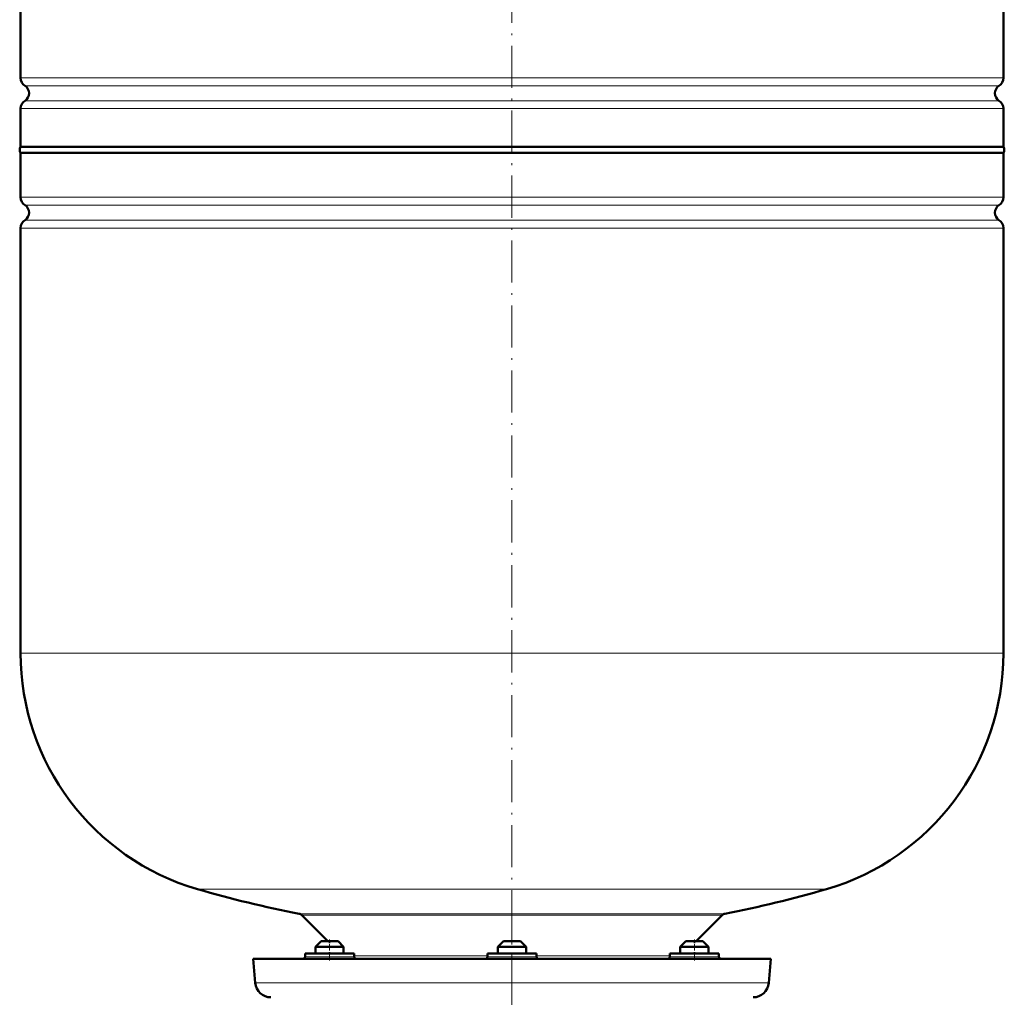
# Model space of a CAD drawing. Extents: x -1595 to 1972, y -1674 to 620.
# Tile 27 of 55: x -789 to -508, y -17 to 261. Entities that reach past the tile are written whole.
import ezdxf

# ---------------------------------------------------------------- set-up
doc = ezdxf.new("R2010")
doc.units = 0
doc.linetypes.add('DASHDOT', pattern=[18.5, 12, -3, 0.5, -3])

msp = doc.modelspace()

# ---------------------------------------------------------------- linework, layer by layer
at = {"color": 7, "linetype": 'DASHDOT', "lineweight": 18}
for p, q in [((-648.64, 475.66), (-648.64, -28.63)), ((-648.64, 10.22), (-648.64, -35.57))]:
    msp.add_line(p, q, dxfattribs=at)
at = {"color": 7, "lineweight": 50}
for p, q in [((-788.64, 244.48), (-788.64, 366.44)), ((-508.64, 244.48), (-508.64, 366.44)), ((-788.64, 224.8), (-788.64, 235.72)), ((-508.64, 224.8), (-508.64, 235.72)), ((-788.64, 224.8), (-648.64, 224.8)), ((-648.64, 224.8), (-508.64, 224.8)), ((-508.64, 223.1), (-788.64, 223.1)), ((-788.64, 210.48), (-788.64, 223.1)), ((-508.64, 223.1), (-508.64, 210.48)), ((-788.64, 80.6), (-788.64, 201.72)), ((-508.64, 201.72), (-508.64, 80.6)), ((-701.14, -1.4), (-708.53, 5.99)), ((-588.75, 5.99), (-596.14, -1.4)), ((-703, -1.4), (-704.6, -3)), ((-698.52, -1.4), (-703, -1.4)), ((-698.2, -1.4), (-698.52, -1.4)), ((-698.2, -1.4), (-696.6, -3)), ((-651.04, -1.4), (-652.64, -3)), ((-650.72, -1.4), (-651.04, -1.4)), ((-646.24, -1.4), (-650.72, -1.4)), ((-646.24, -1.4), (-644.64, -3)), ((-599.08, -1.4), (-600.68, -3)), ((-596.68, -1.4), (-599.08, -1.4)), ((-594.28, -1.4), (-596.68, -1.4)), ((-594.28, -1.4), (-592.68, -3)), ((-706.66, -4.9), (-707.6, -4.9)), ((-707.6, -5.9), (-707.6, -4.9)), ((-693.6, -4.9), (-706.66, -4.9)), ((-697.14, -3), (-704.6, -3)), ((-704.6, -4.9), (-704.6, -3)), ((-696.6, -3), (-697.14, -3)), ((-696.6, -4.9), (-696.6, -3)), ((-693.6, -5.9), (-693.6, -4.9)), ((-648.64, -4.9), (-655.64, -4.9)), ((-655.64, -5.9), (-655.64, -4.9)), ((-652.1, -3), (-652.64, -3)), ((-652.64, -4.9), (-652.64, -3)), ((-644.64, -3), (-652.1, -3)), ((-641.64, -4.9), (-648.64, -4.9)), ((-644.64, -4.9), (-644.64, -3)), ((-641.64, -5.9), (-641.64, -4.9)), ((-590.61, -4.9), (-603.68, -4.9)), ((-603.68, -5.9), (-603.68, -4.9)), ((-596.68, -3), (-600.68, -3)), ((-600.68, -4.9), (-600.68, -3)), ((-592.68, -3), (-596.68, -3)), ((-592.68, -4.9), (-592.68, -3)), ((-592.68, -4.9), (-592.68, -3)), ((-589.68, -4.9), (-590.61, -4.9)), ((-589.68, -4.9), (-589.68, -5.9)), ((-589.68, -5.9), (-589.68, -4.9)), ((-722.39, -6.4), (-648.64, -6.4)), ((-721.79, -13.29), (-722.39, -6.4)), ((-704.6, -6.4), (-702.6, -6.4)), ((-702.6, -6.4), (-698.6, -6.4)), ((-652.64, -6.4), (-645.17, -6.4)), ((-652.1, -6.4), (-646.64, -6.4)), ((-648.64, -6.4), (-574.88, -6.4)), ((-598.68, -6.4), (-600.68, -6.4)), ((-596.68, -6.4), (-592.68, -6.4)), ((-596.68, -6.4), (-594.68, -6.4)), ((-594.68, -6.4), (-592.68, -6.4)), ((-574.88, -6.4), (-575.49, -13.29))]:
    msp.add_line(p, q, dxfattribs=at)
at = {"color": 7, "lineweight": 18}
for p, q in [((-788.64, 244.48), (-648.64, 244.48)), ((-648.64, 244.48), (-508.64, 244.48)), ((-648.64, 242.2), (-787.39, 242.2)), ((-509.88, 242.2), (-648.64, 242.2)), ((-648.64, 235.72), (-788.64, 235.72)), ((-787.39, 237.99), (-648.64, 237.99)), ((-648.64, 237.99), (-509.88, 237.99)), ((-508.64, 235.72), (-648.64, 235.72)), ((-788.64, 210.48), (-508.64, 210.48)), ((-787.39, 208.2), (-509.88, 208.2)), ((-787.39, 203.99), (-509.88, 203.99)), ((-508.64, 201.72), (-788.64, 201.72)), ((-788.64, 80.6), (-508.64, 80.6)), ((-738.24, 13.4), (-648.64, 13.4)), ((-648.64, 13.4), (-559.04, 13.4)), ((-648.64, 6.4), (-709.31, 6.4)), ((-708.53, 5.99), (-588.75, 5.99)), ((-587.97, 6.4), (-648.64, 6.4)), ((-707.6, -5.9), (-706.66, -5.9)), ((-706.66, -5.9), (-693.6, -5.9)), ((-693.6, -5.61), (-655.64, -5.61)), ((-655.64, -5.9), (-648.64, -5.9)), ((-648.64, -5.9), (-641.64, -5.9)), ((-641.64, -5.61), (-603.68, -5.61)), ((-603.68, -5.9), (-590.61, -5.9)), ((-590.61, -5.9), (-589.68, -5.9)), ((-721.79, -13.29), (-648.64, -13.29)), ((-648.64, -13.29), (-575.49, -13.29))]:
    msp.add_line(p, q, dxfattribs=at)
at = {"color": 7, "linetype": 'DASHDOT', "lineweight": 18, "ltscale": 0.15}
for p, q in [((-700.6, -6.9), (-700.6, -0.9)), ((-596.68, -6.9), (-596.68, -0.9))]:
    msp.add_line(p, q, dxfattribs=at)
at = {"color": 7, "lineweight": 50}
for centre, radius, start, end in [((-785.94, 244.48), 2.7, 180, 237.421), ((-511.34, 244.48), 2.7, 302.579, 360), ((-788.74, 240.1), 2.5, 302.579, 57.421), ((-508.54, 240.1), 2.5, 122.579, 237.421), ((-785.94, 235.72), 2.7, 122.579, 180), ((-511.34, 235.72), 2.7, 0, 57.421), ((-787.44, 223.95), 1.47, 144.7356, 215.2644), ((-509.84, 223.95), 1.47, 324.7356, 35.2644), ((-785.94, 210.48), 2.7, 180, 237.421), ((-511.34, 210.48), 2.7, 302.579, 360), ((-788.74, 206.1), 2.5, 302.579, 57.421), ((-508.54, 206.1), 2.5, 122.579, 237.421), ((-785.94, 201.72), 2.7, 122.579, 180), ((-511.34, 201.72), 2.7, 0, 57.421), ((-718.64, 80.6), 70, 180, 253.7398), ((-578.64, 80.6), 70, 286.2602, 360), ((-648.64, 320.6), 320, 253.7398, 259.0714), ((-648.64, 320.6), 320, 280.9286, 286.2602), ((-709.59, 4.93), 1.5, 45, 79.0714), ((-587.69, 4.93), 1.5, 100.9286, 135), ((-708.1, -5.9), 0.5, 270, 360), ((-693.1, -5.9), 0.5, 180, 270), ((-656.14, -5.9), 0.5, 270, 360), ((-641.14, -5.9), 0.5, 180, 270), ((-604.18, -5.9), 0.5, 270, 360), ((-589.18, -5.9), 0.5, 180, 270), ((-717.31, -12.9), 4.5, 185, 270), ((-579.97, -12.9), 4.5, 270, 355)]:
    msp.add_arc(centre, radius, start, end, dxfattribs=at)

doc.saveas('drawing.dxf')
